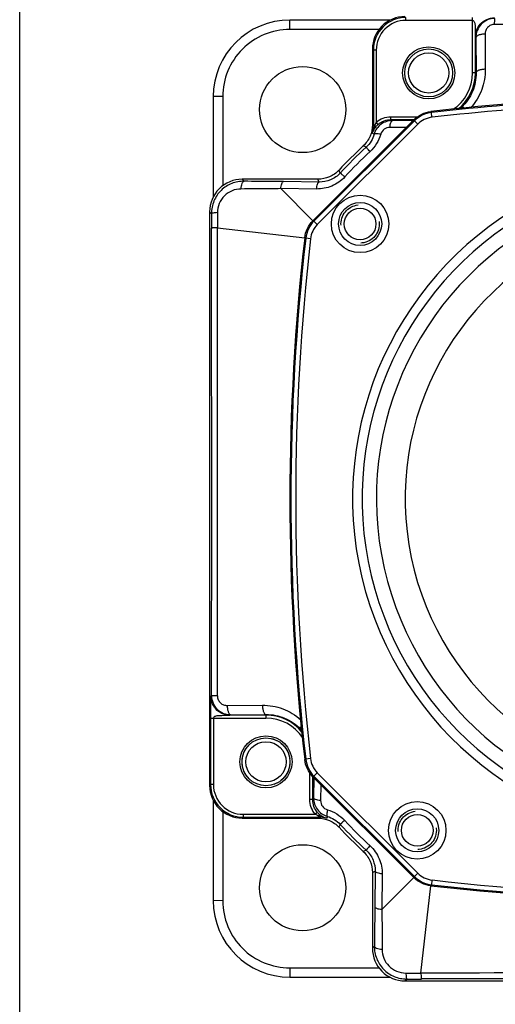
# Model space of a CAD drawing. Header units: millimetres. Extents: x 0 to 559, y 0 to 432.
# Tile 1 of 18: x 0 to 50, y 91 to 194. Entities that reach past the tile are written whole.
import ezdxf

# ---------------------------------------------------------------- set-up
doc = ezdxf.new("R2010")
doc.units = ezdxf.units.MM
doc.header["$LTSCALE"] = 30.734
doc.linetypes.add('HIDDEN', pattern=[0.2, 0.1, -0.1])
doc.layers.get('0').update_dxf_attribs({"linetype": 'CONTINUOUS'})
doc.layers.add('02___PRT_ALL_AXES', color=7, linetype='CONTINUOUS')
doc.layers.add('DEFAULT_2', color=8, linetype='HIDDEN')

msp = doc.modelspace()

# ---------------------------------------------------------------- linework, layer by layer
at = {"color": 7, "linetype": 'Continuous'}
for p, q in [((0, 0), (0, 431.8)), ((28.21, 193.07), (28.21, 194.06)), ((38.69, 194.06), (28.21, 194.06)), ((40.33, 194.03), (40.33, 194.33)), ((47.29, 194.03), (40.33, 194.03)), ((47.29, 188.54), (47.29, 194.33)), ((37.52, 193.07), (28.21, 193.07)), ((47.59, 192.31), (47.59, 192.42)), ((48.6, 192.6), (48.62, 188.93)), ((47.59, 188.54), (47.59, 192.31)), ((47.59, 192.31), (47.63, 192.22)), ((47.63, 192.22), (47.66, 188.54)), ((36.83, 191.03), (36.83, 183.11)), ((36.83, 191.03), (36.94, 190.93)), ((36.94, 190.93), (36.94, 183.07)), ((37.24, 190.93), (36.94, 190.93)), ((37.24, 190.93), (37.24, 183.39)), ((47.66, 188.54), (47.29, 188.54)), ((21.21, 186.07), (20.21, 186.06)), ((20.21, 186.06), (20.21, 175.55)), ((21.21, 186.07), (21.21, 176.74)), ((42.94, 184.5), (43, 184.39)), ((43.05, 183.9), (43, 184.39)), ((46.24, 184.83), (46.14, 184.94)), ((30.62, 173.1), (41.16, 183.64)), ((41.22, 183.54), (30.73, 173.05)), ((41.57, 183.18), (31.08, 172.69)), ((37.43, 183.16), (37.24, 183.39)), ((37.43, 183.16), (37.42, 183.15)), ((38.76, 183.66), (38.76, 183.96)), ((38.76, 183.96), (41.56, 183.96)), ((38.76, 183.66), (41.19, 183.66)), ((38.93, 183.57), (38.76, 183.66)), ((41.07, 183.56), (38.93, 183.57)), ((41.07, 183.55), (41.07, 183.56)), ((41.16, 183.64), (41.22, 183.54)), ((41.57, 183.18), (41.22, 183.54)), ((37.01, 182.14), (36.82, 182.23)), ((36.94, 183.07), (36.83, 183.11)), ((37.08, 183.07), (36.94, 183.07)), ((40.35, 182.83), (38.66, 182.84)), ((36.18, 180.78), (35.88, 180.92)), ((33.48, 178.08), (33.34, 178.38)), ((23.23, 177.43), (23.44, 177.22)), ((31.15, 177.43), (23.23, 177.43)), ((31.27, 177.14), (27.54, 177.18)), ((31.27, 177.14), (31.15, 177.43)), ((27.27, 176.45), (30.62, 173.1)), ((31, 176.41), (27.27, 176.45)), ((19.83, 174.03), (19.83, 114.08)), ((19.83, 174.03), (20.02, 173.85)), ((30.73, 173.05), (30.62, 173.1)), ((31.08, 172.69), (30.73, 173.05)), ((20.64, 172.36), (29.76, 171.32)), ((29.87, 171.26), (29.76, 171.32)), ((30.36, 171.21), (29.87, 171.26)), ((19.96, 123.44), (20.03, 123.47)), ((19.94, 122.92), (19.94, 122.5)), ((21.66, 122.45), (25.34, 122.47)), ((21.96, 121.44), (21.84, 121.44)), ((21.96, 121.44), (22.05, 121.48)), ((25.72, 121.44), (21.96, 121.44)), ((22.05, 121.48), (25.72, 121.51)), ((25.72, 121.51), (25.72, 121.14)), ((19.94, 121.14), (19.94, 114.18)), ((19.94, 121.14), (25.72, 121.14)), ((20.24, 121.14), (20.24, 114.18)), ((29.43, 120.09), (29.33, 119.99)), ((29.76, 116.79), (29.87, 116.85)), ((30.36, 116.9), (29.87, 116.85)), ((30.3, 112.61), (30.3, 115.41)), ((31.08, 115.42), (30.73, 115.07)), ((31.08, 115.42), (41.57, 104.93)), ((30.6, 112.61), (30.6, 115.04)), ((30.62, 115.01), (30.73, 115.07)), ((41.16, 104.47), (30.62, 115.01)), ((30.7, 114.92), (30.69, 112.78)), ((30.71, 114.92), (30.7, 114.92)), ((30.73, 115.07), (41.22, 104.58)), ((31.43, 114.2), (31.42, 112.51)), ((19.83, 114.08), (19.94, 114.18)), ((20.24, 114.18), (19.94, 114.18)), ((20.21, 112.54), (20.21, 102.06)), ((30.6, 112.61), (30.3, 112.61)), ((30.69, 112.78), (30.6, 112.61)), ((21.21, 111.36), (21.21, 102.04)), ((31.1, 111.28), (30.87, 111.09)), ((31.1, 111.28), (31.11, 111.27)), ((23.23, 110.68), (23.33, 110.79)), ((23.23, 110.68), (31.15, 110.68)), ((23.33, 111.09), (23.33, 110.79)), ((23.33, 111.09), (30.87, 111.09)), ((23.33, 110.79), (31.19, 110.79)), ((31.19, 110.79), (31.15, 110.68)), ((31.19, 110.93), (31.19, 110.79)), ((32.13, 110.86), (32.03, 110.67)), ((33.48, 110.03), (33.34, 109.73)), ((36.18, 107.33), (35.88, 107.19)), ((37.13, 105.12), (36.83, 105)), ((36.83, 105), (36.83, 97.08)), ((37.13, 105.12), (37.09, 101.39)), ((37.85, 104.85), (37.81, 101.12)), ((37.81, 101.12), (41.16, 104.47)), ((41.22, 104.58), (41.16, 104.47)), ((41.57, 104.93), (41.22, 104.58)), ((43.05, 104.21), (43, 103.72)), ((41.9, 94.49), (42.94, 103.61)), ((43, 103.72), (42.94, 103.61)), ((21.21, 102.04), (20.21, 102.06)), ((36.83, 97.08), (37.04, 97.29)), ((28.21, 95.04), (37.54, 95.04)), ((28.21, 95.04), (28.21, 94.06)), ((28.21, 94.06), (38.71, 94.06)), ((40.23, 93.68), (40.42, 93.87)), ((40.23, 93.68), (100.18, 93.68))]:
    msp.add_line(p, q, dxfattribs=at)
for centre, radius in [((42.71, 188.54), 2.72), ((42.71, 188.54), 2.5), ((42.71, 188.54), 2.1), ((29.55, 184.71), 4.5), ((35.55, 172.76), 3), ((35.55, 172.76), 2.25), ((35.55, 172.76), 1.65), ((25.72, 116.56), 2.72), ((25.72, 116.56), 2.5), ((25.72, 116.56), 2.1), ((41.51, 109.4), 3), ((41.51, 109.4), 2.25), ((29.55, 103.4), 4.5)]:
    msp.add_circle(centre, radius, dxfattribs=at)
for centre, radius, start, end in [((28.21, 186.06), 8, 90, 180), ((40.23, 191.03), 3.4, 89.9958, 180.0042), ((40.33, 190.93), 3.4, 89.9957, 180.0043), ((40.33, 190.93), 3.1, 89.9873, 180.0127), ((70.21, 19036.57), 18842.96, 269.93731, 270.086053), ((42.71, 188.54), 4.58, 303.125, 360), ((42.71, 188.54), 4.88, 309.6223, 360), ((70.21, -53.94), 240, 91.8165, 96.5223), ((70.21, -53.94), 239.89, 92.795, 96.5127), ((70.21, -53.94), 239.39, 92.8021, 96.5127), ((42.71, 188.54), 4.98, 311.0799, 313.6278), ((38.87, 181.53), 2.18, 131.8481, 141.3598), ((33.92, 183.07), 3.01, 343.7939, 359.9631), ((38.76, 181.6), 2.04, 151.275, 161.9531), ((47.24, 179.48), 10.77, 161.7188, 162.7007), ((38.84, 181.56), 2.13, 141.3429, 151.2516), ((70.21, 144.06), 50.37, 132.9585, 137.0415), ((69.71, 144.55), 49.37, 132.783, 137.217), ((69.44, 144.82), 48.37, 132.7824, 137.2176), ((23.23, 174.03), 3.4, 89.9958, 180.0042), ((70.21, 144.06), 35.45, 116.9073, 63.0927), ((70.21, 144.06), 34.45, 116.9073, 63.0927), ((70.21, 144.06), 32.96, 115.4547, 64.5453), ((-16791.31, 144.06), 16811.36, 359.929845, 0.096303), ((-18822.3, 144.06), 18842.96, 359.93731, 0.086053), ((70.21, 144.06), 29.96, 108.4068, 71.5932), ((268.21, 144.06), 240, 173.4777, 186.5223), ((268.21, 144.06), 239.89, 173.4873, 186.5127), ((268.21, 144.06), 239.39, 173.4873, 186.5127), ((200.92, 121.31), 180.99, 179.9142, 180.0553), ((25.72, 116.56), 4.88, 39.6223, 90), ((25.72, 116.56), 4.58, 33.125, 90), ((25.72, 116.56), 4.98, 41.0799, 43.6278), ((23.23, 114.08), 3.4, 179.9951, 270.0049), ((23.33, 114.18), 3.4, 179.9949, 270.0051), ((23.33, 114.18), 3.1, 179.9862, 270.0138), ((32.74, 112.72), 2.18, 221.8481, 231.3598), ((31.19, 107.77), 3.01, 73.7939, 89.9631), ((32.71, 112.69), 2.13, 231.3429, 241.2516), ((34.78, 121.09), 10.77, 251.7188, 252.7007), ((32.66, 112.61), 2.04, 241.275, 251.9531), ((69.44, 143.29), 48.37, 222.7824, 227.2176), ((70.21, 144.06), 50.37, 222.9585, 227.0415), ((69.71, 143.56), 49.37, 222.783, 227.217), ((70.21, 342.06), 239.39, 263.4873, 276.5127), ((70.21, 342.06), 240, 263.4777, 276.5223), ((70.21, 342.06), 239.89, 263.4873, 276.5127), ((28.21, 102.06), 8, 180, 270), ((40.23, 97.08), 3.4, 179.9951, 270.0049), ((70.2, -18748.45), 18842.96, 89.93731, 90.086053), ((70.2, -16717.46), 16811.36, 89.929845, 90.096303)]:
    msp.add_arc(centre, radius, start, end, dxfattribs=at)
for points, knots in [([(47.29, 194.03), (47.34, 194.03), (47.44, 193.95), (47.5, 193.81), (47.54, 193.65), (47.56, 193.43), (47.57, 193.16), (47.57, 192.94), (47.58, 192.83)], [0, 0, 0, 0, 0.121302, 0.242558, 0.365677, 0.490826, 0.744682, 1, 1, 1, 1]), ([(47.59, 192.42), (47.6, 192.64), (47.7, 193.08), (47.94, 193.47), (48.09, 193.63)], [0, 0, 0, 0, 0.500134, 1, 1, 1, 1]), ([(49.62, 194.23), (49.36, 194.23), (48.83, 194.12), (48.17, 193.67), (47.73, 193), (47.63, 192.47), (47.63, 192.22)], [0, 0, 0, 0, 0.252221, 0.503146, 0.75216, 1, 1, 1, 1]), ([(48.09, 193.63), (48.28, 193.84), (48.74, 194.18), (49.31, 194.3), (49.59, 194.3)], [0, 0, 0, 0, 0.499949, 1, 1, 1, 1]), ([(49.59, 193.61), (49.46, 193.61), (49.19, 193.56), (48.85, 193.32), (48.64, 192.98), (48.6, 192.73), (48.6, 192.6)], [0, 0, 0, 0, 0.259108, 0.512939, 0.759072, 1, 1, 1, 1]), ([(49.59, 193.61), (49.59, 193.69), (49.6, 193.81), (49.6, 193.96), (49.61, 194.05), (49.61, 194.12), (49.61, 194.17), (49.62, 194.21), (49.62, 194.23), (49.62, 194.23)], [0, 0, 0, 0, 0.395918, 0.565336, 0.710276, 0.828166, 0.916633, 0.974128, 1, 1, 1, 1]), ([(28.21, 193.07), (27.29, 193.08), (25.45, 192.71), (23.12, 191.15), (21.57, 188.82), (21.2, 186.98), (21.21, 186.07)], [0, 0, 0, 0, 0.25036, 0.500693, 0.750964, 1, 1, 1, 1]), ([(47.58, 192.83), (47.58, 192.74), (47.58, 192.56), (47.58, 192.39), (47.59, 192.3)], [0, 0, 0, 0, 0.511273, 1, 1, 1, 1]), ([(48.6, 192.6), (48.48, 192.6), (48.24, 192.58), (47.98, 192.51), (47.8, 192.43), (47.69, 192.35), (47.63, 192.27), (47.63, 192.22)], [0, 0, 0, 0, 0.337215, 0.630838, 0.751584, 0.852356, 1, 1, 1, 1]), ([(47.66, 188.54), (47.66, 187.89), (47.41, 186.54), (46.63, 185.41), (46.14, 184.94)], [0, 0, 0, 0, 0.491593, 1, 1, 1, 1]), ([(48.62, 188.93), (48.63, 188.2), (48.37, 186.73), (47.59, 185.45), (47.1, 184.91)], [0, 0, 0, 0, 0.494666, 1, 1, 1, 1]), ([(48.62, 188.93), (48.5, 188.92), (48.27, 188.9), (48, 188.84), (47.83, 188.76), (47.72, 188.68), (47.66, 188.6), (47.66, 188.54)], [0, 0, 0, 0, 0.337233, 0.630848, 0.751587, 0.852353, 1, 1, 1, 1]), ([(41.16, 183.64), (41.4, 183.88), (41.96, 184.28), (42.61, 184.46), (42.94, 184.5)], [0, 0, 0, 0, 0.500001, 1, 1, 1, 1]), ([(43, 184.39), (42.67, 184.36), (42.01, 184.17), (41.45, 183.77), (41.22, 183.54)], [0, 0, 0, 0, 0.499835, 1, 1, 1, 1]), ([(46.45, 184.86), (46.41, 184.88), (46.35, 184.91), (46.26, 184.95), (46.17, 184.96), (46.14, 184.94)], [0, 0, 0, 0, 0.360522, 0.646079, 1, 1, 1, 1]), ([(38.93, 183.57), (38.72, 183.57), (38.29, 183.5), (37.71, 183.2), (37.26, 182.74), (37.07, 182.34), (37.01, 182.14)], [0, 0, 0, 0, 0.249326, 0.499601, 0.750058, 1, 1, 1, 1]), ([(37.24, 183.39), (37.44, 183.57), (37.93, 183.86), (38.48, 183.96), (38.76, 183.96)], [0, 0, 0, 0, 0.499953, 1, 1, 1, 1]), ([(37.43, 183.16), (37.61, 183.32), (38.03, 183.57), (38.52, 183.66), (38.76, 183.66)], [0, 0, 0, 0, 0.499955, 1, 1, 1, 1]), ([(38.66, 182.84), (38.67, 182.94), (38.69, 183.12), (38.74, 183.32), (38.8, 183.45), (38.85, 183.52), (38.9, 183.57), (38.93, 183.57)], [0, 0, 0, 0, 0.359834, 0.657251, 0.77478, 0.86982, 1, 1, 1, 1]), ([(41.07, 183.56), (41.06, 183.56), (41.02, 183.55), (40.97, 183.5), (40.94, 183.45), (40.93, 183.42)], [0, 0, 0, 0, 0.185804, 0.53215, 1, 1, 1, 1]), ([(43.05, 183.9), (42.78, 183.87), (42.23, 183.71), (41.77, 183.38), (41.57, 183.18)], [0, 0, 0, 0, 0.499836, 1, 1, 1, 1]), ([(36.83, 183.11), (36.83, 182.71), (36.66, 181.88), (36.18, 181.2), (35.88, 180.92)], [0, 0, 0, 0, 0.499989, 1, 1, 1, 1]), ([(37.01, 182.14), (36.94, 181.88), (36.72, 181.38), (36.38, 180.96), (36.18, 180.78)], [0, 0, 0, 0, 0.495437, 1, 1, 1, 1]), ([(37.7, 182.13), (37.6, 181.79), (37.31, 181.12), (36.85, 180.56), (36.59, 180.32)], [0, 0, 0, 0, 0.497429, 1, 1, 1, 1]), ([(37.7, 182.13), (37.61, 182.14), (37.46, 182.17), (37.25, 182.19), (37.11, 182.19), (37.03, 182.16), (37.01, 182.14)], [0, 0, 0, 0, 0.373428, 0.676689, 0.88642, 1, 1, 1, 1]), ([(37.08, 183.07), (37.12, 183.04), (37.16, 182.99), (37.18, 182.91), (37.17, 182.89)], [0, 0, 0, 0, 0.640089, 1, 1, 1, 1]), ([(38.66, 182.84), (38.45, 182.84), (38.02, 182.71), (37.76, 182.33), (37.7, 182.13)], [0, 0, 0, 0, 0.496986, 1, 1, 1, 1]), ([(36.59, 180.32), (36.53, 180.38), (36.44, 180.49), (36.32, 180.61), (36.25, 180.7), (36.22, 180.74), (36.2, 180.76), (36.18, 180.78), (36.18, 180.78)], [0, 0, 0, 0, 0.396735, 0.711558, 0.829516, 0.917902, 0.975082, 1, 1, 1, 1]), ([(33.34, 178.38), (33.06, 178.08), (32.38, 177.6), (31.55, 177.43), (31.15, 177.43)], [0, 0, 0, 0, 0.499989, 1, 1, 1, 1]), ([(33.48, 178.08), (33.2, 177.77), (32.5, 177.29), (31.68, 177.13), (31.27, 177.14)], [0, 0, 0, 0, 0.509977, 1, 1, 1, 1]), ([(33.94, 177.67), (33.88, 177.73), (33.77, 177.83), (33.65, 177.94), (33.57, 178.01), (33.53, 178.05), (33.5, 178.07), (33.49, 178.08), (33.48, 178.08)], [0, 0, 0, 0, 0.396735, 0.711558, 0.829516, 0.917902, 0.975082, 1, 1, 1, 1]), ([(23.44, 177.22), (23, 177.23), (22.11, 177.06), (20.97, 176.33), (20.2, 175.2), (20.02, 174.29), (20.02, 173.85)], [0, 0, 0, 0, 0.246618, 0.496104, 0.74773, 1, 1, 1, 1]), ([(23.1, 176.41), (23.11, 176.52), (23.14, 176.71), (23.2, 176.94), (23.26, 177.08), (23.33, 177.17), (23.39, 177.22), (23.44, 177.22)], [0, 0, 0, 0, 0.345281, 0.638458, 0.757481, 0.856334, 1, 1, 1, 1]), ([(27.54, 177.18), (27.2, 177.18), (25.83, 177.19), (24.46, 177.21), (23.44, 177.22)], [0, 0, 0, 0, 0.251992, 1, 1, 1, 1]), ([(27.27, 176.45), (27.28, 176.62), (27.32, 176.86), (27.43, 177.1), (27.51, 177.17), (27.54, 177.18)], [0, 0, 0, 0, 0.653157, 0.867064, 1, 1, 1, 1]), ([(33.94, 177.67), (33.57, 177.27), (32.65, 176.62), (31.54, 176.4), (31, 176.41)], [0, 0, 0, 0, 0.5056, 1, 1, 1, 1]), ([(31, 176.41), (31.02, 176.58), (31.06, 176.82), (31.16, 177.06), (31.24, 177.13), (31.27, 177.14)], [0, 0, 0, 0, 0.653412, 0.867247, 1, 1, 1, 1]), ([(23.1, 176.41), (22.79, 176.41), (22.15, 176.29), (21.34, 175.75), (20.78, 174.92), (20.64, 174.26), (20.64, 173.94)], [0, 0, 0, 0, 0.242864, 0.491847, 0.745381, 1, 1, 1, 1]), ([(27.27, 176.45), (26.92, 176.44), (25.53, 176.43), (24.14, 176.42), (23.1, 176.41)], [0, 0, 0, 0, 0.252084, 1, 1, 1, 1]), ([(20.64, 173.94), (20.56, 173.93), (20.41, 173.93), (20.24, 173.91), (20.13, 173.89), (20.07, 173.88), (20.04, 173.86), (20.02, 173.85), (20.02, 173.85)], [0, 0, 0, 0, 0.389409, 0.700173, 0.81764, 0.90691, 0.967096, 1, 1, 1, 1]), ([(29.76, 171.32), (29.8, 171.65), (29.99, 172.31), (30.38, 172.86), (30.62, 173.1)], [0, 0, 0, 0, 0.499999, 1, 1, 1, 1]), ([(30.73, 173.05), (30.49, 172.81), (30.09, 172.25), (29.91, 171.6), (29.87, 171.26)], [0, 0, 0, 0, 0.499828, 1, 1, 1, 1]), ([(20.64, 172.36), (20.56, 172.36), (20.44, 172.35), (20.29, 172.35), (20.21, 172.34), (20.13, 172.34), (20.08, 172.33), (20.04, 172.32), (20.03, 172.32), (20.02, 172.32)], [0, 0, 0, 0, 0.395017, 0.564127, 0.708869, 0.826688, 0.91525, 0.9731, 1, 1, 1, 1]), ([(31.08, 172.69), (30.88, 172.5), (30.55, 172.03), (30.4, 171.48), (30.36, 171.21)], [0, 0, 0, 0, 0.499828, 1, 1, 1, 1]), ([(20.65, 123.44), (20.57, 123.44), (20.45, 123.45), (20.3, 123.45), (20.22, 123.46), (20.14, 123.46), (20.09, 123.46), (20.06, 123.47), (20.04, 123.47), (20.03, 123.47)], [0, 0, 0, 0, 0.395918, 0.565336, 0.710276, 0.828166, 0.916633, 0.974128, 1, 1, 1, 1]), ([(20.03, 123.47), (20.03, 123.21), (20.14, 122.68), (20.59, 122.02), (21.26, 121.58), (21.79, 121.48), (22.05, 121.48)], [0, 0, 0, 0, 0.252221, 0.503146, 0.75216, 1, 1, 1, 1]), ([(19.96, 123.44), (19.95, 123.44), (19.95, 123.42), (19.95, 123.39), (19.95, 123.34), (19.94, 123.28), (19.94, 123.2), (19.94, 123.08), (19.94, 122.98), (19.94, 122.92)], [0, 0, 0, 0, 0.020562, 0.075305, 0.167558, 0.294817, 0.451395, 0.62682, 1, 1, 1, 1]), ([(19.94, 122.5), (19.94, 122.42), (19.94, 122.12), (19.94, 121.81), (19.94, 121.58)], [0, 0, 0, 0, 0.251529, 1, 1, 1, 1]), ([(20.63, 121.94), (20.42, 122.13), (20.08, 122.59), (19.96, 123.16), (19.96, 123.44)], [0, 0, 0, 0, 0.499949, 1, 1, 1, 1]), ([(20.65, 123.44), (20.65, 123.31), (20.71, 123.04), (20.94, 122.7), (21.28, 122.49), (21.54, 122.45), (21.66, 122.45)], [0, 0, 0, 0, 0.259108, 0.512939, 0.759072, 1, 1, 1, 1]), ([(21.66, 122.45), (21.66, 122.32), (21.69, 122.09), (21.75, 121.83), (21.83, 121.65), (21.91, 121.54), (21.99, 121.48), (22.05, 121.48)], [0, 0, 0, 0, 0.337215, 0.630838, 0.751584, 0.852356, 1, 1, 1, 1]), ([(25.34, 122.47), (26.06, 122.48), (27.53, 122.22), (28.81, 121.44), (29.36, 120.95)], [0, 0, 0, 0, 0.494666, 1, 1, 1, 1]), ([(25.34, 122.47), (25.34, 122.35), (25.36, 122.12), (25.43, 121.85), (25.51, 121.68), (25.58, 121.57), (25.67, 121.51), (25.72, 121.51)], [0, 0, 0, 0, 0.337233, 0.630848, 0.751587, 0.852353, 1, 1, 1, 1]), ([(20.24, 121.14), (20.24, 121.19), (20.31, 121.29), (20.45, 121.35), (20.61, 121.39), (20.83, 121.41), (21.1, 121.42), (21.32, 121.42), (21.43, 121.43)], [0, 0, 0, 0, 0.121302, 0.242558, 0.365677, 0.490826, 0.744682, 1, 1, 1, 1]), ([(21.84, 121.44), (21.62, 121.45), (21.18, 121.55), (20.8, 121.79), (20.63, 121.94)], [0, 0, 0, 0, 0.500134, 1, 1, 1, 1]), ([(21.43, 121.43), (21.52, 121.43), (21.7, 121.43), (21.87, 121.43), (21.96, 121.44)], [0, 0, 0, 0, 0.511273, 1, 1, 1, 1]), ([(25.72, 121.51), (26.37, 121.51), (27.72, 121.26), (28.86, 120.48), (29.33, 119.99)], [0, 0, 0, 0, 0.491593, 1, 1, 1, 1]), ([(29.4, 120.3), (29.38, 120.26), (29.35, 120.2), (29.31, 120.11), (29.3, 120.02), (29.33, 119.99)], [0, 0, 0, 0, 0.360522, 0.646079, 1, 1, 1, 1]), ([(30.62, 115.01), (30.38, 115.25), (29.99, 115.81), (29.8, 116.46), (29.76, 116.79)], [0, 0, 0, 0, 0.500001, 1, 1, 1, 1]), ([(29.87, 116.85), (29.91, 116.52), (30.09, 115.86), (30.49, 115.3), (30.73, 115.07)], [0, 0, 0, 0, 0.499835, 1, 1, 1, 1]), ([(30.36, 116.9), (30.4, 116.63), (30.55, 116.08), (30.88, 115.62), (31.08, 115.42)], [0, 0, 0, 0, 0.499836, 1, 1, 1, 1]), ([(30.7, 114.92), (30.7, 114.91), (30.71, 114.87), (30.76, 114.82), (30.81, 114.79), (30.84, 114.78)], [0, 0, 0, 0, 0.185804, 0.53215, 1, 1, 1, 1]), ([(30.87, 111.09), (30.69, 111.29), (30.4, 111.78), (30.3, 112.33), (30.3, 112.61)], [0, 0, 0, 0, 0.499953, 1, 1, 1, 1]), ([(31.1, 111.28), (30.94, 111.46), (30.69, 111.88), (30.6, 112.37), (30.6, 112.61)], [0, 0, 0, 0, 0.499955, 1, 1, 1, 1]), ([(31.42, 112.51), (31.32, 112.52), (31.15, 112.54), (30.94, 112.59), (30.82, 112.65), (30.74, 112.7), (30.69, 112.75), (30.69, 112.78)], [0, 0, 0, 0, 0.359834, 0.657251, 0.77478, 0.86982, 1, 1, 1, 1]), ([(30.69, 112.78), (30.69, 112.57), (30.76, 112.14), (31.06, 111.56), (31.53, 111.11), (31.92, 110.92), (32.13, 110.86)], [0, 0, 0, 0, 0.249326, 0.499601, 0.750058, 1, 1, 1, 1]), ([(31.42, 112.51), (31.42, 112.3), (31.55, 111.87), (31.93, 111.61), (32.14, 111.55)], [0, 0, 0, 0, 0.496986, 1, 1, 1, 1]), ([(32.14, 111.55), (32.12, 111.46), (32.09, 111.31), (32.07, 111.1), (32.07, 110.96), (32.1, 110.88), (32.13, 110.86)], [0, 0, 0, 0, 0.373428, 0.676689, 0.88642, 1, 1, 1, 1]), ([(32.14, 111.55), (32.48, 111.45), (33.14, 111.16), (33.7, 110.7), (33.94, 110.44)], [0, 0, 0, 0, 0.497429, 1, 1, 1, 1]), ([(31.15, 110.68), (31.55, 110.68), (32.38, 110.51), (33.06, 110.03), (33.34, 109.73)], [0, 0, 0, 0, 0.499989, 1, 1, 1, 1]), ([(31.19, 110.93), (31.22, 110.97), (31.27, 111.01), (31.35, 111.03), (31.38, 111.02)], [0, 0, 0, 0, 0.640089, 1, 1, 1, 1]), ([(32.13, 110.86), (32.38, 110.79), (32.88, 110.57), (33.3, 110.23), (33.48, 110.03)], [0, 0, 0, 0, 0.495437, 1, 1, 1, 1]), ([(33.94, 110.44), (33.88, 110.38), (33.77, 110.29), (33.65, 110.17), (33.57, 110.1), (33.53, 110.07), (33.5, 110.05), (33.49, 110.03), (33.48, 110.03)], [0, 0, 0, 0, 0.396735, 0.711558, 0.829516, 0.917902, 0.975082, 1, 1, 1, 1]), ([(35.88, 107.19), (36.18, 106.91), (36.66, 106.23), (36.83, 105.4), (36.83, 105)], [0, 0, 0, 0, 0.499989, 1, 1, 1, 1]), ([(36.59, 107.79), (36.53, 107.73), (36.44, 107.62), (36.32, 107.5), (36.25, 107.42), (36.22, 107.38), (36.2, 107.35), (36.18, 107.34), (36.18, 107.33)], [0, 0, 0, 0, 0.396735, 0.711558, 0.829516, 0.917902, 0.975082, 1, 1, 1, 1]), ([(36.18, 107.33), (36.49, 107.05), (36.97, 106.35), (37.13, 105.52), (37.13, 105.12)], [0, 0, 0, 0, 0.509977, 1, 1, 1, 1]), ([(36.59, 107.79), (36.99, 107.42), (37.64, 106.5), (37.86, 105.39), (37.85, 104.85)], [0, 0, 0, 0, 0.5056, 1, 1, 1, 1]), ([(37.85, 104.85), (37.68, 104.87), (37.44, 104.91), (37.2, 105.01), (37.13, 105.09), (37.13, 105.12)], [0, 0, 0, 0, 0.653412, 0.867247, 1, 1, 1, 1]), ([(42.94, 103.61), (42.61, 103.65), (41.96, 103.84), (41.4, 104.23), (41.16, 104.47)], [0, 0, 0, 0, 0.499999, 1, 1, 1, 1]), ([(41.22, 104.58), (41.45, 104.34), (42.01, 103.94), (42.66, 103.76), (43, 103.72)], [0, 0, 0, 0, 0.499828, 1, 1, 1, 1]), ([(41.57, 104.93), (41.77, 104.73), (42.23, 104.4), (42.78, 104.25), (43.05, 104.21)], [0, 0, 0, 0, 0.499828, 1, 1, 1, 1]), ([(21.21, 102.04), (21.2, 101.13), (21.57, 99.28), (23.13, 96.95), (25.46, 95.4), (27.3, 95.04), (28.21, 95.04)], [0, 0, 0, 0, 0.250393, 0.500741, 0.751001, 1, 1, 1, 1]), ([(37.09, 101.39), (37.08, 101.05), (37.07, 99.68), (37.05, 98.31), (37.04, 97.29)], [0, 0, 0, 0, 0.251992, 1, 1, 1, 1]), ([(37.81, 101.12), (37.64, 101.13), (37.4, 101.17), (37.16, 101.28), (37.09, 101.36), (37.09, 101.39)], [0, 0, 0, 0, 0.653157, 0.867064, 1, 1, 1, 1]), ([(37.81, 101.12), (37.82, 100.77), (37.84, 99.38), (37.85, 97.99), (37.85, 96.95)], [0, 0, 0, 0, 0.252084, 1, 1, 1, 1]), ([(37.04, 97.29), (37.03, 96.85), (37.2, 95.96), (37.94, 94.82), (39.07, 94.05), (39.97, 93.87), (40.42, 93.87)], [0, 0, 0, 0, 0.246618, 0.496104, 0.74773, 1, 1, 1, 1]), ([(37.85, 96.95), (37.74, 96.96), (37.55, 96.99), (37.32, 97.05), (37.18, 97.11), (37.09, 97.18), (37.04, 97.24), (37.04, 97.29)], [0, 0, 0, 0, 0.345281, 0.638458, 0.757481, 0.856334, 1, 1, 1, 1]), ([(37.85, 96.95), (37.85, 96.64), (37.97, 96), (38.51, 95.19), (39.34, 94.63), (40, 94.49), (40.32, 94.49)], [0, 0, 0, 0, 0.242864, 0.491847, 0.745381, 1, 1, 1, 1]), ([(40.32, 94.49), (40.33, 94.41), (40.34, 94.26), (40.35, 94.09), (40.37, 93.98), (40.38, 93.92), (40.4, 93.89), (40.41, 93.87), (40.42, 93.87)], [0, 0, 0, 0, 0.389409, 0.700173, 0.81764, 0.90691, 0.967096, 1, 1, 1, 1]), ([(41.9, 94.49), (41.9, 94.41), (41.91, 94.29), (41.91, 94.14), (41.92, 94.06), (41.93, 93.98), (41.93, 93.93), (41.94, 93.89), (41.94, 93.88), (41.95, 93.87)], [0, 0, 0, 0, 0.395017, 0.564127, 0.708869, 0.826688, 0.91525, 0.9731, 1, 1, 1, 1])]:
    msp.add_open_spline(points, degree=3, knots=knots, dxfattribs=at)
for points in [[(37.24, 183.39), (37.18, 183.29), (37.13, 183.18), (37.08, 183.07)], [(36.95, 182.69), (36.91, 182.53), (36.86, 182.38), (36.82, 182.23)], [(37.08, 183.07), (37.06, 183), (37.03, 182.93), (37.01, 182.86)], [(20.64, 173.94), (20.64, 173.41), (20.64, 172.89), (20.64, 172.36)], [(20.02, 173.85), (20.02, 173.34), (20.02, 172.83), (20.02, 172.32)], [(30.87, 111.09), (30.98, 111.03), (31.08, 110.98), (31.19, 110.93)], [(31.19, 110.93), (31.26, 110.91), (31.33, 110.88), (31.4, 110.86)], [(31.58, 110.8), (31.73, 110.76), (31.88, 110.71), (32.03, 110.67)], [(40.32, 94.49), (40.85, 94.49), (41.38, 94.49), (41.9, 94.49)], [(40.42, 93.87), (40.93, 93.87), (41.44, 93.87), (41.95, 93.87)]]:
    msp.add_open_spline(points, degree=3, dxfattribs=at)
at = {"layer": '02___PRT_ALL_AXES', "color": 8, "linetype": 'HIDDEN'}
for centre, radius in [((25.72, 116.56), 2.5), ((41.51, 109.4), 2)]:
    msp.add_circle(centre, radius, dxfattribs=at)
at = {"layer": '02___PRT_ALL_AXES', "color": 7, "linetype": 'Continuous'}
msp.add_circle((41.51, 109.4), 1.65, dxfattribs=at)
at = {"layer": 'DEFAULT_2', "color": 8, "linetype": 'HIDDEN'}
msp.add_circle((35.55, 172.76), 2, dxfattribs=at)

doc.saveas('drawing.dxf')
